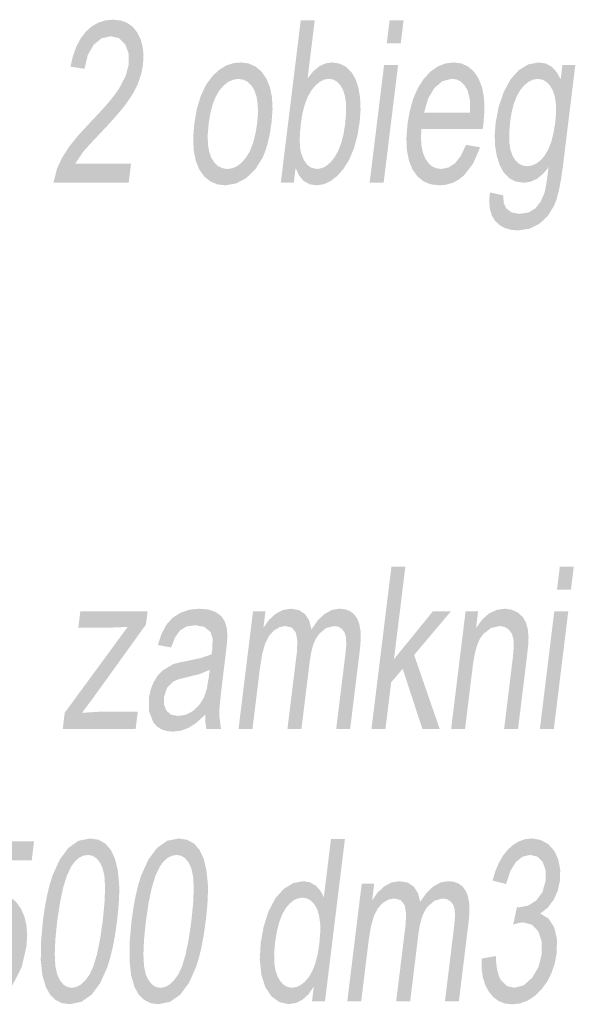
# Model space of a CAD drawing. Header units: millimetres. Extents: x 116 to 15750, y -6945 to 9999.
# Tile 72 of 150: x 7168 to 7254, y -2380 to -2226. Entities that reach past the tile are written whole.
import ezdxf

# ---------------------------------------------------------------- set-up
doc = ezdxf.new("R2010")
doc.units = ezdxf.units.MM
doc.layers.get('0').update_dxf_attribs({"color": 252})

msp = doc.modelspace()

# ---------------------------------------------------------------- hatches: boundary and pattern name
h = msp.add_hatch(color=7)
h.dxf.hatch_style = 2
h.paths.add_polyline_path([(7184.97, -2248.66), (7184.6, -2251.66), (7172.84, -2251.66), (7173.37, -2249.49), (7174.16, -2247.79), (7175.22, -2246.11), (7176.65, -2244.32), (7178.55, -2242.26), (7180.07, -2240.65), (7181.35, -2239.22), (7182.36, -2237.97), (7183.12, -2236.89), (7184.13, -2234.95), (7184.61, -2233.13), (7184.59, -2231.43), (7184.06, -2230.01), (7183.11, -2229.05), (7181.8, -2228.73), (7180.34, -2229.07), (7179.11, -2230.09), (7178.19, -2231.7), (7177.69, -2233.83), (7175.49, -2233.5), (7175.89, -2231.81), (7176.42, -2230.34), (7177.09, -2229.08), (7177.89, -2228.03), (7178.81, -2227.21), (7179.83, -2226.62), (7180.95, -2226.26), (7182.17, -2226.15), (7183.36, -2226.27), (7184.39, -2226.65), (7185.26, -2227.29), (7185.96, -2228.18), (7186.48, -2229.25), (7186.8, -2230.45), (7186.92, -2231.76), (7186.84, -2233.2), (7186.54, -2234.71), (7186.04, -2236.2), (7185.27, -2237.71), (7184.21, -2239.3), (7183.51, -2240.19), (7182.62, -2241.23), (7181.55, -2242.43), (7180.29, -2243.77), (7179.26, -2244.86), (7178.43, -2245.75), (7177.8, -2246.45), (7177.38, -2246.97), (7176.24, -2248.66)])
h = msp.add_hatch(color=7)
h.paths.add_polyline_path([(7210.43, -2251.66), (7208.4, -2251.66), (7211.52, -2226.25), (7213.71, -2226.25), (7212.59, -2235.32), (7213.47, -2234.23), (7214.4, -2233.46), (7215.38, -2232.99), (7216.43, -2232.84), (7217.56, -2233.01), (7218.59, -2233.52), (7219.45, -2234.35), (7220.1, -2235.45), (7220.55, -2236.82), (7220.81, -2238.44), (7220.88, -2240.25), (7220.74, -2242.18), (7220.36, -2244.41), (7219.81, -2246.37), (7219.1, -2248.07), (7218.21, -2249.49), (7217.21, -2250.62), (7216.16, -2251.43), (7215.08, -2251.91), (7213.96, -2252.07), (7212.9, -2251.9), (7212, -2251.4), (7211.27, -2250.55), (7210.71, -2249.36)])
h.paths.add_polyline_path([(7211.55, -2242.31), (7211.4, -2243.86), (7211.36, -2245.17), (7211.42, -2246.25), (7211.6, -2247.1), (7212.03, -2248.15), (7212.58, -2248.91), (7213.27, -2249.36), (7214.09, -2249.51), (7214.79, -2249.4), (7215.48, -2249.06), (7216.14, -2248.51), (7216.78, -2247.73), (7217.36, -2246.74), (7217.83, -2245.52), (7218.21, -2244.09), (7218.47, -2242.44), (7218.62, -2240.76), (7218.61, -2239.31), (7218.44, -2238.1), (7218.13, -2237.12), (7217.69, -2236.37), (7217.18, -2235.83), (7216.59, -2235.51), (7215.91, -2235.4), (7215.21, -2235.51), (7214.53, -2235.85), (7213.86, -2236.4), (7213.22, -2237.18), (7212.64, -2238.17), (7212.17, -2239.35), (7211.81, -2240.73)])
h = msp.add_hatch(color=7)
h.paths.add_polyline_path([(7224.98, -2229.84), (7225.42, -2226.25), (7227.61, -2226.25), (7227.17, -2229.84)])
h.paths.add_polyline_path([(7222.3, -2251.66), (7224.56, -2233.25), (7226.75, -2233.25), (7224.49, -2251.66)])
h = msp.add_hatch(color=7)
h.paths.add_polyline_path([(7194.86, -2242.45), (7195.27, -2240.07), (7195.9, -2238.01), (7196.74, -2236.28), (7197.78, -2234.88), (7198.77, -2233.99), (7199.81, -2233.35), (7200.92, -2232.96), (7202.09, -2232.84), (7203.33, -2232.99), (7204.42, -2233.46), (7205.35, -2234.24), (7206.12, -2235.32), (7206.69, -2236.69), (7207.02, -2238.29), (7207.11, -2240.12), (7206.96, -2242.2), (7206.71, -2243.88), (7206.38, -2245.37), (7205.99, -2246.68), (7205.53, -2247.79), (7204.39, -2249.59), (7202.97, -2250.95), (7201.38, -2251.79), (7199.72, -2252.07), (7198.45, -2251.92), (7197.35, -2251.45), (7196.41, -2250.68), (7195.65, -2249.6), (7195.09, -2248.22), (7194.77, -2246.57), (7194.69, -2244.65)])
h.paths.add_polyline_path([(7197.11, -2242.45), (7196.97, -2244.11), (7196.99, -2245.55), (7197.18, -2246.76), (7197.53, -2247.75), (7198.01, -2248.52), (7198.59, -2249.07), (7199.26, -2249.4), (7200.04, -2249.51), (7200.83, -2249.4), (7201.58, -2249.07), (7202.29, -2248.51), (7202.95, -2247.74), (7203.55, -2246.74), (7204.04, -2245.51), (7204.42, -2244.05), (7204.7, -2242.35), (7204.83, -2240.75), (7204.79, -2239.35), (7204.6, -2238.16), (7204.25, -2237.18), (7203.77, -2236.41), (7203.19, -2235.86), (7202.53, -2235.53), (7201.77, -2235.42), (7200.97, -2235.53), (7200.21, -2235.86), (7199.5, -2236.41), (7198.83, -2237.17), (7198.24, -2238.16), (7197.75, -2239.37), (7197.37, -2240.8)])
h = msp.add_hatch(color=7)
h.paths.add_polyline_path([(7237.38, -2245.73), (7239.58, -2246.13), (7238.51, -2248.64), (7237.06, -2250.52), (7236.21, -2251.2), (7235.28, -2251.69), (7234.27, -2251.98), (7233.19, -2252.07), (7231.87, -2251.92), (7230.73, -2251.45), (7229.78, -2250.67), (7229.01, -2249.59), (7228.45, -2248.22), (7228.13, -2246.6), (7228.05, -2244.73), (7228.21, -2242.61), (7228.58, -2240.42), (7229.13, -2238.49), (7229.86, -2236.82), (7230.77, -2235.4), (7231.81, -2234.28), (7232.93, -2233.48), (7234.14, -2233), (7235.43, -2232.84), (7236.65, -2232.99), (7237.7, -2233.47), (7238.6, -2234.25), (7239.34, -2235.35), (7239.89, -2236.74), (7240.2, -2238.38), (7240.27, -2240.27), (7240.11, -2242.42), (7240, -2243.26), (7230.39, -2243.26), (7230.33, -2244.68), (7230.42, -2245.93), (7230.65, -2247), (7231.02, -2247.9), (7231.5, -2248.6), (7232.08, -2249.11), (7232.75, -2249.41), (7233.52, -2249.51), (7234.66, -2249.28), (7235.68, -2248.61), (7236.58, -2247.44)])
h.paths.add_polyline_path([(7230.82, -2240.69), (7238.02, -2240.69), (7237.99, -2238.66), (7237.62, -2237.21), (7237.16, -2236.42), (7236.59, -2235.85), (7235.92, -2235.51), (7235.14, -2235.4), (7233.7, -2235.76), (7232.43, -2236.84), (7231.43, -2238.53)])
h = msp.add_hatch(color=7)
h.paths.add_polyline_path([(7241.12, -2253.18), (7243.19, -2253.64), (7243.29, -2254.85), (7243.67, -2255.68), (7244.55, -2256.33), (7245.78, -2256.54), (7247.15, -2256.33), (7248.23, -2255.68), (7249.05, -2254.64), (7249.65, -2253.26), (7249.8, -2252.65), (7249.95, -2251.78), (7250.12, -2250.64), (7250.3, -2249.25), (7249.41, -2250.3), (7248.47, -2251.06), (7247.48, -2251.51), (7246.43, -2251.66), (7245.2, -2251.49), (7244.16, -2250.97), (7243.31, -2250.12), (7242.66, -2248.92), (7242.2, -2247.48), (7241.93, -2245.91), (7241.87, -2244.2), (7242.01, -2242.35), (7242.48, -2239.82), (7243.27, -2237.49), (7244.33, -2235.52), (7245.63, -2234.05), (7247.12, -2233.14), (7248.76, -2232.84), (7249.83, -2233), (7250.76, -2233.49), (7251.54, -2234.32), (7252.19, -2235.47), (7252.46, -2233.25), (7254.48, -2233.25), (7252.53, -2249.16), (7252.24, -2251.15), (7251.92, -2252.83), (7251.56, -2254.2), (7251.16, -2255.26), (7250.18, -2256.86), (7248.88, -2258.08), (7247.3, -2258.87), (7245.48, -2259.13), (7244.39, -2259.03), (7243.44, -2258.75), (7242.62, -2258.29), (7241.94, -2257.64), (7241.42, -2256.81), (7241.11, -2255.79), (7241.01, -2254.58)])
h.paths.add_polyline_path([(7244.28, -2242.12), (7244.14, -2243.82), (7244.15, -2245.26), (7244.32, -2246.46), (7244.64, -2247.41), (7245.09, -2248.14), (7245.62, -2248.66), (7246.25, -2248.97), (7246.96, -2249.08), (7247.69, -2248.97), (7248.39, -2248.66), (7249.05, -2248.15), (7249.68, -2247.42), (7250.24, -2246.48), (7250.71, -2245.3), (7251.07, -2243.88), (7251.34, -2242.23), (7251.47, -2240.65), (7251.44, -2239.27), (7251.26, -2238.1), (7250.92, -2237.14), (7250.46, -2236.39), (7249.92, -2235.85), (7249.3, -2235.53), (7248.6, -2235.42), (7247.89, -2235.52), (7247.2, -2235.84), (7246.54, -2236.37), (7245.91, -2237.11), (7245.35, -2238.06), (7244.89, -2239.21), (7244.54, -2240.56)])
h = msp.add_hatch(color=7)
h.dxf.hatch_style = 2
h.paths.add_polyline_path([(7222.59, -2337.16), (7225.71, -2311.76), (7227.89, -2311.76), (7226.11, -2326.24), (7232.19, -2318.75), (7235.02, -2318.75), (7229.26, -2325.58), (7233.26, -2337.16), (7230.56, -2337.16), (7227.47, -2327.75), (7225.67, -2329.87), (7224.77, -2337.16)])
h = msp.add_hatch(color=7)
h.paths.add_polyline_path([(7251.61, -2315.34), (7252.06, -2311.76), (7254.24, -2311.76), (7253.8, -2315.34)])
h.paths.add_polyline_path([(7248.94, -2337.16), (7251.19, -2318.75), (7253.38, -2318.75), (7251.12, -2337.16)])
h = msp.add_hatch(color=7)
h.dxf.hatch_style = 2
h.paths.add_polyline_path([(7174.29, -2337.16), (7174.59, -2334.63), (7184.44, -2321.19), (7181.97, -2321.29), (7176.72, -2321.29), (7177.03, -2318.75), (7187.56, -2318.75), (7187.3, -2320.82), (7178.9, -2332.5), (7177.29, -2334.63), (7180.06, -2334.47), (7186.02, -2334.47), (7185.69, -2337.16)])
h = msp.add_hatch(color=7)
h.paths.add_polyline_path([(7196.6, -2334.89), (7195.25, -2336.15), (7194, -2336.97), (7192.79, -2337.43), (7191.52, -2337.58), (7190.54, -2337.48), (7189.69, -2337.21), (7188.99, -2336.74), (7188.44, -2336.1), (7187.79, -2334.41), (7187.76, -2332.31), (7188.03, -2331.02), (7188.5, -2329.84), (7189.12, -2328.83), (7189.85, -2328.05), (7191.55, -2327.02), (7192.38, -2326.79), (7193.54, -2326.56), (7195.9, -2326.06), (7197.57, -2325.48), (7197.64, -2324.96), (7197.69, -2324.66), (7197.73, -2323.04), (7197.4, -2321.98), (7196.45, -2321.19), (7195.04, -2320.92), (7193.67, -2321.12), (7192.67, -2321.7), (7191.89, -2322.76), (7191.24, -2324.42), (7189.16, -2324.01), (7189.76, -2322.24), (7190.5, -2320.84), (7191.45, -2319.78), (7192.67, -2318.99), (7194.09, -2318.5), (7195.67, -2318.34), (7197.15, -2318.48), (7198.28, -2318.89), (7199.1, -2319.52), (7199.62, -2320.29), (7199.92, -2321.24), (7200.04, -2322.41), (7199.99, -2323.53), (7199.8, -2325.29), (7199.29, -2329.45), (7199.06, -2331.42), (7198.89, -2333), (7198.79, -2334.18), (7198.76, -2334.95), (7199.04, -2337.16), (7196.76, -2337.16), (7196.6, -2336.11)])
h.paths.add_polyline_path([(7197.27, -2327.92), (7195.7, -2328.57), (7193.56, -2329.1), (7192.37, -2329.4), (7191.58, -2329.73), (7190.59, -2330.74), (7190.11, -2332.22), (7190.13, -2333.37), (7190.51, -2334.31), (7191.24, -2334.93), (7192.34, -2335.13), (7193.56, -2334.94), (7194.69, -2334.34), (7195.65, -2333.41), (7196.4, -2332.19), (7196.82, -2330.88), (7197.13, -2329.07)])
h = msp.add_hatch(color=7)
h.dxf.hatch_style = 2
h.paths.add_polyline_path([(7201.79, -2337.16), (7204.05, -2318.75), (7206, -2318.75), (7205.68, -2321.34), (7206.53, -2320.12), (7207.56, -2319.16), (7208.71, -2318.55), (7209.96, -2318.34), (7211.23, -2318.55), (7212.2, -2319.19), (7212.85, -2320.21), (7213.2, -2321.57), (7214.2, -2320.15), (7215.26, -2319.15), (7216.38, -2318.54), (7217.58, -2318.34), (7218.47, -2318.43), (7219.23, -2318.72), (7219.85, -2319.19), (7220.34, -2319.86), (7220.68, -2320.72), (7220.87, -2321.79), (7220.91, -2323.06), (7220.8, -2324.53), (7219.25, -2337.16), (7217.07, -2337.16), (7218.49, -2325.57), (7218.64, -2323.96), (7218.61, -2322.87), (7218.41, -2322.13), (7218.01, -2321.55), (7217.44, -2321.17), (7216.76, -2321.05), (7215.47, -2321.37), (7214.34, -2322.34), (7213.86, -2323.08), (7213.46, -2324.02), (7213.16, -2325.15), (7212.94, -2326.47), (7211.63, -2337.16), (7209.44, -2337.16), (7210.91, -2325.2), (7211, -2323.39), (7210.76, -2322.09), (7210.15, -2321.31), (7209.14, -2321.05), (7208.23, -2321.22), (7207.35, -2321.74), (7206.57, -2322.59), (7205.96, -2323.77), (7205.5, -2325.4), (7205.14, -2327.61), (7203.97, -2337.16)])
h = msp.add_hatch(color=7)
h.dxf.hatch_style = 2
h.paths.add_polyline_path([(7235.05, -2337.16), (7237.31, -2318.75), (7239.27, -2318.75), (7238.95, -2321.38), (7239.9, -2320.05), (7240.97, -2319.1), (7242.14, -2318.53), (7243.43, -2318.34), (7244.52, -2318.49), (7245.49, -2318.94), (7246.26, -2319.63), (7246.76, -2320.51), (7247.05, -2321.57), (7247.16, -2322.81), (7247.11, -2324), (7246.91, -2325.85), (7245.52, -2337.16), (7243.34, -2337.16), (7244.71, -2325.96), (7244.85, -2324.3), (7244.8, -2323.12), (7244.56, -2322.27), (7244.09, -2321.61), (7243.43, -2321.19), (7242.63, -2321.05), (7241.29, -2321.36), (7240.07, -2322.31), (7239.53, -2323.08), (7239.08, -2324.14), (7238.73, -2325.49), (7238.46, -2327.11), (7237.23, -2337.16)])
h = msp.add_hatch(color=7)
h.dxf.hatch_style = 2
h.paths.add_polyline_path([(7156.57, -2373.16), (7158.9, -2372.88), (7159.07, -2374.97), (7159.64, -2376.47), (7160.55, -2377.38), (7161.73, -2377.68), (7162.5, -2377.57), (7163.24, -2377.25), (7163.94, -2376.72), (7164.61, -2375.98), (7165.67, -2374.01), (7166.25, -2371.48), (7166.34, -2370.21), (7166.28, -2369.09), (7166.08, -2368.11), (7165.72, -2367.26), (7165.24, -2366.59), (7164.66, -2366.11), (7163.96, -2365.82), (7163.17, -2365.72), (7162.14, -2365.89), (7161.17, -2366.41), (7160.32, -2367.19), (7159.62, -2368.18), (7157.62, -2367.8), (7160.94, -2354.75), (7169.79, -2354.75), (7169.43, -2357.73), (7162.33, -2357.73), (7160.52, -2364.56), (7162.31, -2363.37), (7164.08, -2362.97), (7165.18, -2363.11), (7166.16, -2363.54), (7167.01, -2364.27), (7167.73, -2365.27), (7168.28, -2366.51), (7168.61, -2367.91), (7168.72, -2369.47), (7168.61, -2371.2), (7167.86, -2374.41), (7166.47, -2377.16), (7165.37, -2378.51), (7164.16, -2379.47), (7162.84, -2380.05), (7161.42, -2380.24), (7160.28, -2380.12), (7159.27, -2379.76), (7158.41, -2379.15), (7157.69, -2378.3), (7157.14, -2377.26), (7156.77, -2376.05), (7156.58, -2374.68)])
h = msp.add_hatch(color=7)
h.paths.add_polyline_path([(7171.17, -2367.28), (7171.47, -2365.14), (7171.83, -2363.22), (7172.24, -2361.51), (7172.71, -2360.03), (7173.82, -2357.6), (7175.16, -2355.79), (7176.74, -2354.67), (7178.56, -2354.3), (7179.88, -2354.51), (7180.97, -2355.12), (7181.83, -2356.13), (7182.46, -2357.5), (7182.88, -2359.22), (7183.1, -2361.28), (7183.13, -2362.49), (7183.08, -2363.89), (7182.96, -2365.49), (7182.77, -2367.28), (7182.47, -2369.41), (7182.11, -2371.32), (7181.7, -2373.02), (7181.24, -2374.5), (7180.14, -2376.94), (7178.8, -2378.75), (7177.21, -2379.87), (7175.38, -2380.24), (7174.18, -2380.08), (7173.16, -2379.59), (7172.32, -2378.76), (7171.66, -2377.61), (7171.11, -2375.78), (7170.85, -2373.44), (7170.87, -2370.61)])
h.paths.add_polyline_path([(7173.41, -2367.28), (7173.12, -2370.15), (7173.03, -2372.49), (7173.13, -2374.31), (7173.42, -2375.61), (7173.85, -2376.51), (7174.37, -2377.16), (7174.99, -2377.55), (7175.69, -2377.68), (7176.43, -2377.55), (7177.14, -2377.16), (7177.82, -2376.51), (7178.48, -2375.6), (7179.08, -2374.3), (7179.63, -2372.48), (7180.11, -2370.14), (7180.53, -2367.28), (7180.81, -2364.41), (7180.91, -2362.06), (7180.81, -2360.24), (7180.52, -2358.94), (7180.09, -2358.04), (7179.56, -2357.4), (7178.94, -2357.01), (7178.22, -2356.88), (7177.49, -2357), (7176.81, -2357.34), (7176.18, -2357.91), (7175.6, -2358.7), (7174.93, -2360.11), (7174.34, -2362.01), (7173.84, -2364.4)])
h = msp.add_hatch(color=7)
h.paths.add_polyline_path([(7185.04, -2367.28), (7185.35, -2365.14), (7185.7, -2363.22), (7186.11, -2361.51), (7186.58, -2360.03), (7187.69, -2357.6), (7189.03, -2355.79), (7190.61, -2354.67), (7192.43, -2354.3), (7193.75, -2354.51), (7194.85, -2355.12), (7195.71, -2356.13), (7196.34, -2357.5), (7196.75, -2359.22), (7196.98, -2361.28), (7197, -2362.49), (7196.96, -2363.89), (7196.84, -2365.49), (7196.65, -2367.28), (7196.34, -2369.41), (7195.99, -2371.32), (7195.58, -2373.02), (7195.11, -2374.5), (7194.01, -2376.94), (7192.67, -2378.75), (7191.08, -2379.87), (7189.25, -2380.24), (7188.05, -2380.08), (7187.03, -2379.59), (7186.19, -2378.76), (7185.53, -2377.61), (7184.99, -2375.78), (7184.73, -2373.44), (7184.74, -2370.61)])
h.paths.add_polyline_path([(7187.29, -2367.28), (7187, -2370.15), (7186.9, -2372.49), (7187, -2374.31), (7187.29, -2375.61), (7187.72, -2376.51), (7188.25, -2377.16), (7188.86, -2377.55), (7189.57, -2377.68), (7190.3, -2377.55), (7191.01, -2377.16), (7191.69, -2376.51), (7192.35, -2375.6), (7192.96, -2374.3), (7193.5, -2372.48), (7193.98, -2370.14), (7194.4, -2367.28), (7194.69, -2364.41), (7194.78, -2362.06), (7194.68, -2360.24), (7194.39, -2358.94), (7193.96, -2358.04), (7193.43, -2357.4), (7192.81, -2357.01), (7192.1, -2356.88), (7191.37, -2357), (7190.69, -2357.34), (7190.05, -2357.91), (7189.47, -2358.7), (7188.8, -2360.11), (7188.21, -2362.01), (7187.71, -2364.4)])
h = msp.add_hatch(color=7)
h.paths.add_polyline_path([(7213.28, -2379.81), (7213.56, -2377.49), (7212.73, -2378.69), (7211.8, -2379.54), (7210.76, -2380.06), (7209.63, -2380.23), (7208.19, -2379.92), (7206.94, -2379.02), (7205.97, -2377.56), (7205.36, -2375.63), (7205.11, -2373.29), (7205.26, -2370.62), (7205.74, -2368), (7206.52, -2365.63), (7207.56, -2363.65), (7208.87, -2362.19), (7210.34, -2361.29), (7211.89, -2360.99), (7212.97, -2361.17), (7213.88, -2361.69), (7214.61, -2362.5), (7215.13, -2363.52), (7216.25, -2354.41), (7218.43, -2354.41), (7215.31, -2379.81)])
h.paths.add_polyline_path([(7207.5, -2370.62), (7207.36, -2372.28), (7207.38, -2373.72), (7207.56, -2374.93), (7207.9, -2375.91), (7208.35, -2376.68), (7208.87, -2377.22), (7209.47, -2377.55), (7210.15, -2377.66), (7210.85, -2377.56), (7211.52, -2377.24), (7212.17, -2376.72), (7212.79, -2375.99), (7213.34, -2375.04), (7213.79, -2373.88), (7214.15, -2372.49), (7214.42, -2370.89), (7214.56, -2369.12), (7214.56, -2367.61), (7214.39, -2366.35), (7214.07, -2365.34), (7213.63, -2364.57), (7213.1, -2364.02), (7212.48, -2363.68), (7211.78, -2363.57), (7211.07, -2363.68), (7210.39, -2364), (7209.75, -2364.53), (7209.14, -2365.27), (7208.59, -2366.25), (7208.13, -2367.46), (7207.77, -2368.92)])
h = msp.add_hatch(color=7)
h.dxf.hatch_style = 2
h.paths.add_polyline_path([(7239.81, -2373.11), (7242.04, -2372.69), (7242.11, -2373.92), (7242.27, -2374.97), (7242.52, -2375.83), (7242.86, -2376.51), (7243.75, -2377.39), (7244.92, -2377.68), (7246.38, -2377.3), (7247.7, -2376.15), (7248.71, -2374.45), (7249.23, -2372.38), (7249.22, -2370.42), (7248.68, -2368.83), (7247.69, -2367.79), (7246.35, -2367.44), (7245.65, -2367.52), (7244.77, -2367.78), (7245.35, -2365.04), (7245.7, -2365.08), (7247.05, -2364.82), (7248.34, -2364.04), (7249.34, -2362.72), (7249.85, -2360.83), (7249.84, -2359.27), (7249.38, -2357.99), (7248.55, -2357.15), (7247.42, -2356.87), (7246.22, -2357.15), (7245.16, -2358.01), (7244.29, -2359.44), (7243.65, -2361.44), (7241.53, -2360.89), (7241.97, -2359.41), (7242.52, -2358.11), (7243.18, -2356.98), (7243.94, -2356.03), (7244.79, -2355.27), (7245.69, -2354.73), (7246.66, -2354.41), (7247.69, -2354.3), (7249.06, -2354.53), (7250.26, -2355.2), (7251.21, -2356.25), (7251.83, -2357.63), (7252.12, -2359.22), (7252.08, -2360.91), (7251.73, -2362.48), (7251.09, -2363.9), (7250.18, -2365.12), (7249, -2366.05), (7250.3, -2366.85), (7251.18, -2368.21), (7251.61, -2370.05), (7251.56, -2372.31), (7251.25, -2373.91), (7250.75, -2375.38), (7250.06, -2376.73), (7249.16, -2377.95), (7248.13, -2378.96), (7247.03, -2379.68), (7245.84, -2380.12), (7244.59, -2380.26), (7243.48, -2380.14), (7242.5, -2379.76), (7241.66, -2379.14), (7240.94, -2378.27), (7240.38, -2377.2), (7240, -2375.98), (7239.81, -2374.62)])
h = msp.add_hatch(color=7)
h.dxf.hatch_style = 2
h.paths.add_polyline_path([(7218.8, -2379.81), (7221.06, -2361.4), (7223.01, -2361.4), (7222.69, -2363.99), (7223.55, -2362.77), (7224.57, -2361.81), (7225.72, -2361.19), (7226.97, -2360.99), (7228.24, -2361.2), (7229.21, -2361.84), (7229.86, -2362.86), (7230.21, -2364.22), (7231.21, -2362.8), (7232.27, -2361.8), (7233.39, -2361.19), (7234.59, -2360.99), (7235.48, -2361.08), (7236.24, -2361.37), (7236.86, -2361.84), (7237.35, -2362.51), (7237.69, -2363.37), (7237.88, -2364.44), (7237.92, -2365.71), (7237.81, -2367.18), (7236.26, -2379.81), (7234.08, -2379.81), (7235.5, -2368.22), (7235.65, -2366.61), (7235.62, -2365.52), (7235.42, -2364.78), (7235.02, -2364.2), (7234.45, -2363.82), (7233.77, -2363.69), (7232.48, -2364.02), (7231.35, -2364.99), (7230.87, -2365.73), (7230.47, -2366.67), (7230.17, -2367.79), (7229.95, -2369.12), (7228.64, -2379.81), (7226.45, -2379.81), (7227.92, -2367.85), (7228.01, -2366.04), (7227.77, -2364.74), (7227.16, -2363.96), (7226.15, -2363.69), (7225.24, -2363.87), (7224.36, -2364.39), (7223.58, -2365.24), (7222.97, -2366.42), (7222.51, -2368.05), (7222.15, -2370.26), (7220.98, -2379.81)])

doc.saveas('drawing.dxf')
